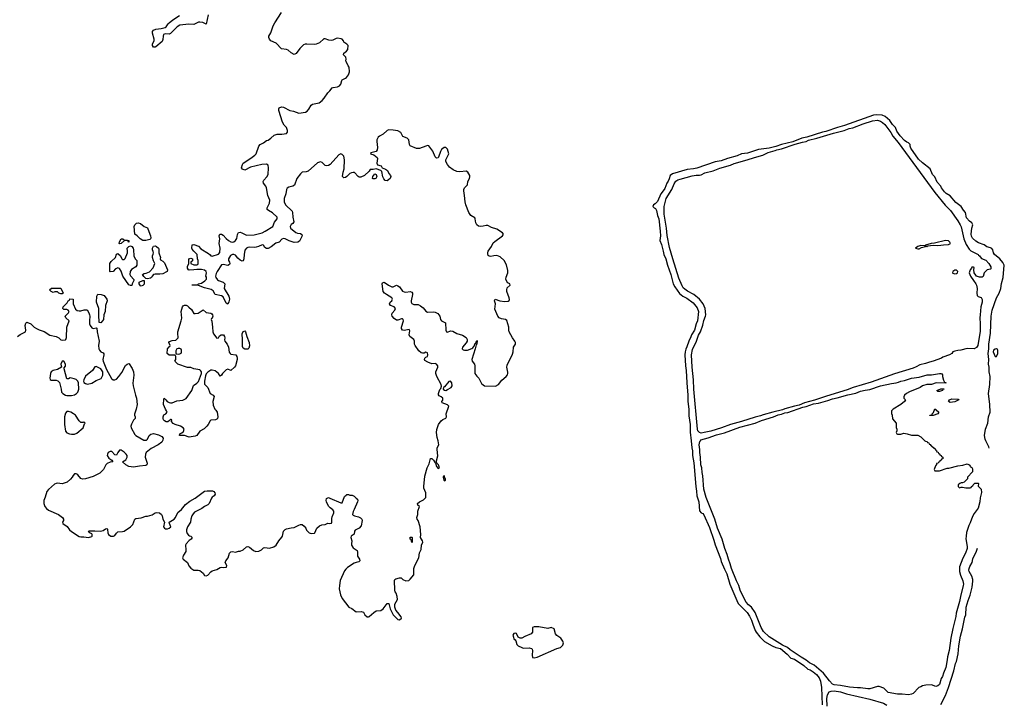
# Model space of a CAD drawing. Header units: inches. Extents: x 2106670 to 2322961, y 36024 to 224899.
# Tile 240 of 256: x 2301899 to 2314630, y 166609 to 175442. Entities that reach past the tile are written whole.
import ezdxf

# ---------------------------------------------------------------- set-up
doc = ezdxf.new("R2010")
doc.units = ezdxf.units.IN
doc.header["$MEASUREMENT"] = 0
for name, color, linetype in [('C3106', 7, 'Continuous'), ('C3107', 7, 'Continuous'), ('C3116', 7, 'Continuous'), ('C3117', 7, 'Continuous')]:
    doc.layers.add(name, color=color, linetype=linetype)

msp = doc.modelspace()

# ---------------------------------------------------------------- linework, layer by layer
at = {"layer": 'C3106', "color": 5, "elevation": 20}
msp.add_lwpolyline([(2303744, 170000), (2303735, 169985), (2303690, 169947), (2303599, 169901), (2303535, 169850), (2303525, 169830), (2303522, 169790), (2303546, 169710), (2303542, 169690), (2303530, 169682), (2303450, 169675), (2303370, 169661), (2303309, 169669), (2303270, 169689), (2303228, 169730), (2303270, 169756), (2303289, 169790), (2303287, 169810), (2303274, 169830), (2303250, 169855), (2303210, 169880), (2303190, 169879), (2303167, 169850), (2303150, 169815), (2303130, 169819), (2303090, 169861), (2303070, 169864), (2303045, 169850), (2303033, 169830), (2303031, 169810), (2303050, 169777), (2303092, 169750), (2303102, 169730), (2303070, 169725), (2303030, 169706), (2303014, 169690), (2302984, 169630), (2302958, 169602), (2302936, 169584), (2302850, 169538), (2302750, 169511), (2302710, 169506), (2302690, 169512), (2302650, 169563), (2302639, 169570), (2302630, 169575), (2302610, 169572), (2302590, 169553), (2302579, 169530), (2302557, 169503), (2302513, 169467), (2302450, 169446), (2302390, 169454), (2302370, 169451), (2302350, 169440), (2302270, 169373), (2302250, 169344), (2302230, 169273), (2302212, 169230), (2302210, 169190), (2302224, 169150), (2302244, 169124), (2302270, 169104), (2302401, 169050), (2302451, 169010), (2302466, 168990), (2302465, 168970), (2302451, 168950), (2302458, 168930), (2302513, 168893), (2302545, 168850), (2302570, 168828), (2302670, 168765), (2302690, 168759), (2302730, 168761), (2302790, 168751), (2302830, 168763), (2302836, 168770), (2302836, 168790), (2302830, 168799), (2302808, 168810), (2302788, 168832), (2302804, 168836), (2302870, 168838), (2302950, 168835), (2302977, 168843), (2303010, 168865), (2303027, 168867), (2303030, 168866), (2303034, 168854), (2303040, 168810), (2303049, 168789), (2303079, 168770), (2303112, 168768), (2303130, 168779), (2303151, 168809), (2303170, 168825), (2303230, 168828), (2303250, 168834), (2303334, 168890), (2303361, 168919), (2303390, 168990), (2303402, 168998), (2303470, 169004), (2303530, 169027), (2303550, 169026), (2303610, 169045), (2303649, 169070), (2303670, 169076), (2303705, 169070), (2303734, 169050), (2303742, 169030), (2303748, 168988), (2303771, 168950), (2303759, 168890), (2303771, 168870), (2303783, 168863), (2303810, 168864), (2303830, 168871), (2303852, 168890), (2303836, 168930), (2303834, 168950), (2303895, 168990), (2303913, 169010), (2303946, 169074), (2303990, 169112), (2304043, 169177), (2304101, 169219), (2304170, 169260), (2304290, 169348), (2304325, 169355), (2304394, 169354), (2304410, 169346), (2304423, 169330), (2304427, 169310), (2304415, 169290), (2304390, 169273), (2304380, 169260), (2304350, 169190), (2304330, 169175), (2304287, 169153), (2304254, 169126), (2304160, 169080), (2304141, 169059), (2304125, 169030), (2304112, 168990), (2304109, 168950), (2304069, 168890), (2304057, 168850), (2304056, 168830), (2304064, 168804), (2304082, 168782), (2304093, 168773), (2304111, 168770), (2304131, 168750), (2304118, 168730), (2304090, 168714), (2304050, 168669), (2304043, 168650), (2304048, 168590), (2304046, 168570), (2304017, 168523), (2304006, 168490), (2304011, 168470), (2304071, 168430), (2304085, 168385), (2304110, 168356), (2304150, 168331), (2304209, 168331), (2304230, 168325), (2304270, 168291), (2304290, 168258), (2304310, 168255), (2304330, 168264), (2304371, 168309), (2304390, 168320), (2304450, 168337), (2304490, 168362), (2304510, 168367), (2304530, 168363), (2304572, 168368), (2304579, 168390), (2304558, 168430), (2304566, 168450), (2304596, 168490), (2304612, 168548), (2304630, 168567), (2304650, 168571), (2304690, 168563), (2304730, 168575), (2304750, 168575), (2304790, 168591), (2304830, 168630), (2304850, 168633), (2304870, 168628), (2304923, 168583), (2304951, 168571), (2304990, 168575), (2305010, 168582), (2305025, 168590), (2305050, 168617), (2305070, 168624), (2305130, 168614), (2305186, 168630), (2305214, 168650), (2305251, 168709), (2305290, 168756), (2305298, 168770), (2305310, 168831), (2305330, 168855), (2305350, 168864), (2305410, 168877), (2305450, 168879), (2305510, 168911), (2305530, 168917), (2305550, 168917), (2305579, 168899), (2305601, 168870), (2305608, 168848), (2305642, 168810), (2305670, 168801), (2305710, 168805), (2305717, 168810), (2305741, 168870), (2305777, 168903), (2305804, 168916), (2305850, 168921), (2305883, 168937), (2305910, 168931), (2305930, 168938), (2305937, 168950), (2305935, 168995), (2305940, 169020), (2305963, 169070), (2305959, 169090), (2305949, 169110), (2305914, 169134), (2305894, 169154), (2305866, 169210), (2305861, 169230), (2305866, 169254), (2305890, 169266), (2305910, 169261), (2306050, 169199), (2306070, 169200), (2306100, 169280), (2306120, 169300), (2306130, 169305), (2306150, 169305), (2306170, 169298), (2306197, 169297), (2306226, 169286), (2306250, 169258), (2306266, 169246), (2306271, 169230), (2306268, 169210), (2306226, 169114), (2306210, 169089), (2306202, 169050), (2306210, 169040), (2306230, 169031), (2306279, 169019), (2306306, 169006), (2306323, 168990), (2306327, 168970), (2306316, 168904), (2306288, 168872), (2306235, 168845), (2306227, 168833), (2306226, 168794), (2306185, 168770), (2306182, 168750), (2306195, 168710), (2306188, 168670), (2306191, 168650), (2306210, 168617), (2306261, 168581), (2306268, 168568), (2306266, 168510), (2306292, 168472), (2306297, 168450), (2306284, 168436), (2306250, 168430), (2306222, 168418), (2306138, 168362), (2306116, 168344), (2306098, 168322), (2306045, 168195), (2306033, 168130), (2306029, 168089), (2306049, 168010), (2306070, 167964), (2306153, 167853), (2306193, 167833), (2306250, 167790), (2306314, 167794), (2306345, 167785), (2306361, 167750), (2306390, 167728), (2306410, 167725), (2306419, 167730), (2306478, 167782), (2306510, 167803), (2306570, 167808), (2306598, 167830), (2306650, 167899), (2306670, 167898), (2306689, 167829), (2306727, 167750), (2306790, 167692), (2306810, 167686), (2306835, 167710), (2306830, 167726), (2306790, 167782), (2306762, 167810), (2306751, 167851), (2306750, 167890), (2306784, 167950), (2306779, 167990), (2306765, 168030), (2306753, 168050), (2306749, 168069), (2306745, 168195), (2306749, 168210), (2306762, 168218), (2306810, 168231), (2306830, 168232), (2306852, 168210), (2306890, 168191), (2306930, 168196), (2306950, 168211), (2306997, 168270), (2306996, 168350), (2307010, 168391), (2307059, 168490), (2307068, 168552), (2307090, 168594), (2307094, 168650), (2307110, 168690), (2307107, 168710), (2307082, 168750), (2307085, 168790), (2307079, 168890), (2307050, 168969), (2307037, 168990), (2307033, 169010), (2307049, 169050), (2307049, 169090), (2307068, 169150), (2307049, 169170), (2307042, 169190), (2307068, 169210), (2307122, 169238), (2307149, 169270), (2307150, 169330), (2307126, 169390), (2307124, 169410), (2307138, 169542), (2307167, 169650), (2307195, 169705), (2307210, 169774), (2307230, 169772), (2307251, 169750), (2307270, 169714), (2307274, 169714), (2307287, 169670), (2307310, 169642), (2307326, 169650), (2307313, 169690), (2307293, 169713), (2307290, 169726), (2307286, 169726), (2307305, 169805), (2307296, 169890), (2307299, 169910), (2307320, 169950), (2307308, 170000)], dxfattribs=at)
for points in [[(2307390, 169546), (2307378, 169542), (2307374, 169530), (2307385, 169490), (2307390, 169485), (2307406, 169490), (2307406, 169510), (2307398, 169518)], [(2306970, 168686), (2306962, 168722), (2306946, 168730), (2306946, 168750), (2306950, 168754), (2306970, 168754), (2306972, 168750), (2306974, 168690)], [(2308610, 167598), (2308550, 167597), (2308531, 167589), (2308528, 167570), (2308530, 167530), (2308513, 167507), (2308430, 167474), (2308390, 167452), (2308370, 167451), (2308344, 167464), (2308324, 167510), (2308310, 167516), (2308290, 167510), (2308277, 167490), (2308282, 167462), (2308290, 167442), (2308306, 167430), (2308315, 167415), (2308328, 167370), (2308346, 167350), (2308390, 167328), (2308410, 167323), (2308486, 167326), (2308517, 167317), (2308526, 167310), (2308531, 167291), (2308524, 167230), (2308530, 167202), (2308550, 167196), (2308590, 167205), (2308845, 167315), (2308890, 167330), (2308910, 167345), (2308920, 167360), (2308930, 167390), (2308922, 167410), (2308894, 167450), (2308846, 167486), (2308828, 167508), (2308810, 167570), (2308770, 167587), (2308730, 167576)]]:
    msp.add_lwpolyline(points, close=True, dxfattribs=at)
at = {"layer": 'C3107', "color": 5, "elevation": 20}
for points in [[(2304336, 175504), (2304310, 175384), (2304266, 175406), (2304230, 175412), (2304210, 175409), (2304150, 175381), (2304086, 175386), (2303968, 175372), (2303934, 175350), (2303850, 175264), (2303830, 175256), (2303782, 175258), (2303759, 175250), (2303754, 175230), (2303752, 175188), (2303740, 175160), (2303661, 175090), (2303650, 175085), (2303628, 175088), (2303616, 175110), (2303618, 175130), (2303636, 175170), (2303639, 175190), (2303617, 175270), (2303618, 175290), (2303630, 175307), (2303661, 175319), (2303730, 175327), (2303780, 175340), (2303792, 175348), (2303817, 175390), (2303830, 175403), (2303879, 175441), (2303965, 175495)], [(2307308, 170000), (2307296, 170044), (2307290, 170110), (2307292, 170148), (2307314, 170210), (2307350, 170257), (2307370, 170276), (2307410, 170291), (2307418, 170310), (2307412, 170350), (2307449, 170450), (2307430, 170467), (2307362, 170490), (2307359, 170510), (2307370, 170525), (2307371, 170551), (2307350, 170569), (2307322, 170582), (2307314, 170594), (2307313, 170610), (2307330, 170662), (2307345, 170675), (2307354, 170706), (2307347, 170730), (2307291, 170830), (2307278, 170870), (2307278, 170890), (2307307, 170950), (2307307, 170970), (2307290, 170992), (2307270, 170998), (2307230, 170996), (2307175, 171015), (2307139, 171039), (2307133, 171050), (2307139, 171070), (2307150, 171081), (2307173, 171090), (2307178, 171110), (2307170, 171138), (2307150, 171148), (2307130, 171134), (2307107, 171133), (2307090, 171137), (2307062, 171162), (2307013, 171230), (2307006, 171250), (2307003, 171290), (2306996, 171310), (2306942, 171350), (2306936, 171370), (2306942, 171422), (2306937, 171437), (2306870, 171424), (2306847, 171430), (2306837, 171450), (2306838, 171470), (2306863, 171550), (2306859, 171570), (2306850, 171578), (2306837, 171577), (2306790, 171560), (2306770, 171560), (2306741, 171581), (2306715, 171610), (2306711, 171630), (2306715, 171650), (2306749, 171690), (2306757, 171710), (2306739, 171730), (2306693, 171750), (2306681, 171770), (2306688, 171790), (2306711, 171809), (2306717, 171823), (2306720, 171830), (2306710, 171847), (2306641, 171890), (2306614, 171910), (2306599, 171930), (2306587, 172030), (2306590, 172042), (2306610, 172051), (2306668, 172010), (2306710, 171989), (2306730, 171992), (2306770, 172010), (2306790, 172005), (2306811, 171991), (2306850, 171935), (2306870, 171925), (2306890, 171922), (2306948, 171928), (2306970, 171923), (2306979, 171910), (2306978, 171890), (2306959, 171810), (2306959, 171790), (2306970, 171775), (2306996, 171764), (2307050, 171761), (2307083, 171743), (2307117, 171717), (2307150, 171676), (2307170, 171663), (2307250, 171667), (2307270, 171664), (2307304, 171644), (2307330, 171610), (2307339, 171570), (2307351, 171551), (2307404, 171524), (2307409, 171429), (2307418, 171410), (2307430, 171406), (2307470, 171420), (2307499, 171419), (2307550, 171388), (2307624, 171364), (2307674, 171334), (2307687, 171310), (2307685, 171290), (2307673, 171267), (2307625, 171210), (2307622, 171190), (2307635, 171175), (2307650, 171170), (2307690, 171172), (2307747, 171193), (2307758, 171202), (2307770, 171221), (2307777, 171223), (2307790, 171262), (2307796, 171264), (2307805, 171290), (2307810, 171296), (2307813, 171293), (2307810, 171250), (2307801, 171239), (2307790, 171188), (2307746, 171050), (2307751, 171030), (2307779, 170990), (2307786, 170970), (2307786, 170870), (2307810, 170835), (2307837, 170810), (2307870, 170741), (2307890, 170723), (2307910, 170711), (2308050, 170706), (2308090, 170730), (2308134, 170786), (2308188, 170832), (2308206, 170854), (2308211, 170869), (2308211, 170889), (2308198, 170950), (2308202, 170978), (2308270, 171119), (2308278, 171150), (2308284, 171210), (2308308, 171250), (2308310, 171270), (2308302, 171290), (2308272, 171332), (2308228, 171410), (2308223, 171430), (2308225, 171470), (2308197, 171557), (2308181, 171570), (2308130, 171577), (2308098, 171590), (2308081, 171610), (2308041, 171701), (2308052, 171770), (2308039, 171810), (2308046, 171830), (2308108, 171808), (2308170, 171800), (2308216, 171804), (2308227, 171813), (2308232, 171828), (2308230, 171850), (2308198, 171930), (2308196, 171950), (2308203, 171977), (2308240, 172010), (2308235, 172030), (2308210, 172042), (2308197, 172057), (2308186, 172090), (2308187, 172113), (2308212, 172170), (2308210, 172202), (2308194, 172274), (2308163, 172330), (2308110, 172377), (2308070, 172393), (2308030, 172392), (2307990, 172384), (2307970, 172387), (2307957, 172397), (2307951, 172411), (2307950, 172430), (2307956, 172450), (2308000, 172510), (2308023, 172557), (2308042, 172578), (2308143, 172650), (2308155, 172670), (2308143, 172690), (2308070, 172736), (2307998, 172758), (2307950, 172782), (2307930, 172781), (2307890, 172772), (2307851, 172771), (2307830, 172776), (2307808, 172790), (2307797, 172817), (2307790, 172870), (2307782, 172882), (2307733, 172910), (2307705, 172950), (2307666, 173050), (2307658, 173090), (2307652, 173170), (2307641, 173230), (2307642, 173250), (2307652, 173270), (2307690, 173310), (2307694, 173350), (2307715, 173390), (2307720, 173410), (2307718, 173430), (2307695, 173470), (2307670, 173484), (2307590, 173476), (2307550, 173480), (2307502, 173502), (2307457, 173537), (2307432, 173570), (2307411, 173611), (2307409, 173630), (2307416, 173650), (2307446, 173710), (2307430, 173768), (2307410, 173789), (2307388, 173792), (2307355, 173765), (2307340, 173740), (2307314, 173666), (2307310, 173659), (2307290, 173653), (2307270, 173670), (2307242, 173742), (2307190, 173814), (2307170, 173816), (2307151, 173810), (2307070, 173776), (2307030, 173779), (2306950, 173812), (2306938, 173830), (2306931, 173891), (2306910, 173911), (2306852, 173932), (2306826, 173986), (2306790, 174004), (2306730, 174014), (2306670, 174017), (2306650, 174009), (2306598, 173962), (2306550, 173939), (2306536, 173924), (2306518, 173890), (2306515, 173870), (2306527, 173790), (2306521, 173759), (2306510, 173741), (2306490, 173733), (2306438, 173722), (2306434, 173710), (2306477, 173697), (2306521, 173661), (2306527, 173647), (2306517, 173590), (2306526, 173566), (2306572, 173552), (2306588, 173528), (2306630, 173510), (2306653, 173493), (2306670, 173456), (2306693, 173430), (2306696, 173416), (2306688, 173390), (2306669, 173371), (2306650, 173359), (2306626, 173366), (2306607, 173387), (2306594, 173410), (2306581, 173481), (2306570, 173493), (2306510, 173515), (2306470, 173508), (2306430, 173508), (2306416, 173484), (2306358, 173430), (2306310, 173406), (2306290, 173406), (2306274, 173414), (2306230, 173466), (2306210, 173468), (2306190, 173464), (2306170, 173454), (2306130, 173414), (2306110, 173401), (2306090, 173397), (2306074, 173414), (2306081, 173470), (2306093, 173513), (2306100, 173630), (2306090, 173678), (2306070, 173702), (2306050, 173710), (2306024, 173696), (2305914, 173570), (2305890, 173558), (2305870, 173554), (2305850, 173559), (2305810, 173598), (2305790, 173605), (2305750, 173593), (2305630, 173485), (2305605, 173475), (2305550, 173470), (2305530, 173452), (2305484, 173390), (2305454, 173306), (2305430, 173291), (2305380, 173280), (2305356, 173264), (2305348, 173250), (2305340, 173190), (2305318, 173130), (2305319, 173090), (2305336, 173050), (2305422, 172970), (2305428, 172950), (2305430, 172892), (2305442, 172830), (2305431, 172810), (2305410, 172794), (2305396, 172770), (2305400, 172750), (2305470, 172694), (2305490, 172685), (2305530, 172680), (2305548, 172668), (2305551, 172650), (2305544, 172630), (2305518, 172582), (2305494, 172566), (2305450, 172564), (2305384, 172584), (2305330, 172611), (2305310, 172615), (2305290, 172605), (2305254, 172566), (2305210, 172554), (2305150, 172506), (2305110, 172485), (2305090, 172484), (2305070, 172499), (2305052, 172530), (2305033, 172533), (2304989, 172511), (2304958, 172502), (2304930, 172499), (2304870, 172502), (2304850, 172498), (2304830, 172489), (2304810, 172462), (2304800, 172410), (2304797, 172350), (2304790, 172328), (2304776, 172324), (2304750, 172336), (2304720, 172360), (2304690, 172401), (2304670, 172409), (2304650, 172409), (2304626, 172394), (2304597, 172350), (2304599, 172330), (2304611, 172310), (2304615, 172290), (2304610, 172278), (2304590, 172267), (2304530, 172279), (2304510, 172274), (2304452, 172190), (2304438, 172162), (2304431, 172130), (2304435, 172110), (2304459, 172079), (2304470, 172071), (2304531, 172051), (2304552, 172030), (2304545, 171970), (2304603, 171870), (2304611, 171831), (2304603, 171797), (2304590, 171768), (2304570, 171778), (2304530, 171859), (2304510, 171873), (2304426, 171890), (2304400, 171940), (2304377, 171957), (2304290, 171979), (2304210, 172009), (2304128, 172010), (2304130, 172014), (2304190, 172014), (2304202, 172018), (2304206, 172030), (2304250, 172038), (2304292, 172068), (2304315, 172090), (2304315, 172115), (2304308, 172130), (2304315, 172170), (2304309, 172190), (2304290, 172204), (2304250, 172215), (2304190, 172215), (2304152, 172208), (2304090, 172207), (2304082, 172210), (2304069, 172230), (2304069, 172251), (2304086, 172290), (2304088, 172350), (2304110, 172362), (2304134, 172350), (2304133, 172327), (2304114, 172310), (2304114, 172290), (2304150, 172274), (2304190, 172274), (2304202, 172278), (2304206, 172290), (2304206, 172330), (2304198, 172350), (2304195, 172410), (2304149, 172449), (2304130, 172478), (2304125, 172490), (2304130, 172532), (2304150, 172538), (2304210, 172515), (2304242, 172482), (2304340, 172420), (2304363, 172403), (2304370, 172392), (2304390, 172386), (2304470, 172411), (2304486, 172434), (2304492, 172490), (2304479, 172550), (2304486, 172610), (2304479, 172650), (2304489, 172671), (2304510, 172671), (2304530, 172659), (2304570, 172614), (2304599, 172590), (2304630, 172573), (2304650, 172568), (2304670, 172573), (2304691, 172589), (2304699, 172601), (2304706, 172614), (2304715, 172665), (2304730, 172693), (2304750, 172695), (2304770, 172690), (2304830, 172656), (2304930, 172660), (2305033, 172690), (2305075, 172710), (2305171, 172770), (2305193, 172827), (2305229, 172870), (2305227, 172890), (2305170, 172946), (2305115, 172975), (2305101, 172990), (2305099, 173010), (2305130, 173071), (2305132, 173110), (2305108, 173170), (2305090, 173269), (2305081, 173290), (2305052, 173330), (2305046, 173350), (2305055, 173370), (2305093, 173410), (2305110, 173441), (2305118, 173530), (2305110, 173564), (2305090, 173576), (2305030, 173573), (2304883, 173537), (2304810, 173499), (2304782, 173510), (2304769, 173529), (2304779, 173570), (2304790, 173590), (2304890, 173652), (2304941, 173690), (2304956, 173710), (2304992, 173809), (2305010, 173829), (2305051, 173849), (2305090, 173881), (2305113, 173887), (2305148, 173910), (2305190, 173951), (2305230, 173965), (2305290, 173961), (2305350, 173971), (2305361, 173990), (2305363, 174010), (2305347, 174050), (2305319, 174079), (2305296, 174116), (2305252, 174270), (2305249, 174291), (2305255, 174305), (2305284, 174316), (2305310, 174312), (2305390, 174270), (2305439, 174259), (2305510, 174234), (2305593, 174247), (2305618, 174262), (2305636, 174284), (2305670, 174339), (2305685, 174350), (2305770, 174368), (2305810, 174400), (2305836, 174430), (2305882, 174498), (2305910, 174521), (2305939, 174560), (2305952, 174568), (2306010, 174575), (2306034, 174586), (2306050, 174610), (2306063, 174657), (2306070, 174667), (2306110, 174685), (2306124, 174696), (2306149, 174730), (2306164, 174770), (2306159, 174830), (2306147, 174847), (2306122, 174902), (2306114, 174910), (2306122, 174930), (2306116, 174956), (2306088, 174990), (2306090, 175010), (2306125, 175035), (2306141, 175059), (2306147, 175107), (2306130, 175127), (2306089, 175150), (2306084, 175170), (2306069, 175190), (2306056, 175196), (2306010, 175202), (2305990, 175197), (2305950, 175176), (2305930, 175175), (2305898, 175178), (2305850, 175196), (2305830, 175194), (2305776, 175144), (2305733, 175127), (2305710, 175122), (2305610, 175128), (2305590, 175126), (2305570, 175117), (2305521, 175070), (2305476, 175004), (2305450, 174994), (2305410, 175014), (2305370, 175050), (2305350, 175059), (2305285, 175065), (2305217, 175137), (2305147, 175167), (2305128, 175190), (2305120, 175210), (2305121, 175219), (2305122, 175230), (2305147, 175273), (2305178, 175362), (2305197, 175403), (2305283, 175537)], [(2301869, 171350), (2301904, 171376), (2301973, 171410), (2301977, 171430), (2301969, 171491), (2301978, 171522), (2301990, 171532), (2302042, 171510), (2302085, 171470), (2302118, 171450), (2302150, 171434), (2302215, 171415), (2302290, 171365), (2302370, 171350), (2302405, 171330), (2302430, 171306), (2302450, 171301), (2302490, 171306), (2302495, 171310), (2302503, 171337), (2302507, 171470), (2302538, 171550), (2302495, 171590), (2302486, 171610), (2302530, 171654), (2302538, 171670), (2302528, 171688), (2302510, 171698), (2302470, 171698), (2302458, 171710), (2302462, 171730), (2302470, 171742), (2302515, 171785), (2302526, 171810), (2302542, 171818), (2302547, 171833), (2302592, 171832), (2302592, 171770), (2302621, 171701), (2302644, 171684), (2302670, 171678), (2302690, 171678), (2302732, 171692), (2302770, 171692), (2302794, 171654), (2302801, 171630), (2302805, 171610), (2302801, 171550), (2302804, 171510), (2302811, 171490), (2302830, 171461), (2302850, 171451), (2302890, 171462), (2302897, 171457), (2302899, 171410), (2302927, 171290), (2302919, 171230), (2302921, 171190), (2302931, 171170), (2302950, 171151), (2302977, 171137), (2302986, 171126), (2302987, 171110), (2302974, 171050), (2302980, 171030), (2303023, 170923), (2303086, 170806), (2303110, 170787), (2303130, 170787), (2303150, 170796), (2303181, 170830), (2303218, 170882), (2303267, 170973), (2303290, 170991), (2303310, 170998), (2303314, 170994), (2303354, 170934), (2303372, 170892), (2303377, 170850), (2303364, 170744), (2303365, 170710), (2303396, 170590), (2303411, 170551), (2303419, 170470), (2303407, 170410), (2303384, 170344), (2303382, 170330), (2303392, 170310), (2303392, 170290), (2303370, 170266), (2303360, 170240), (2303343, 170217), (2303336, 170190), (2303341, 170170), (2303390, 170081), (2303401, 170070), (2303505, 170010), (2303538, 170010), (2303550, 170022), (2303575, 170070), (2303595, 170085), (2303630, 170093), (2303696, 170076), (2303738, 170058), (2303754, 170034), (2303751, 170010), (2303744, 170000)]]:
    msp.add_lwpolyline(points, dxfattribs=at)
for points in [[(2306470, 173384), (2306459, 173390), (2306464, 173415), (2306490, 173451), (2306510, 173442), (2306515, 173415), (2306503, 173390), (2306490, 173385)], [(2303490, 172589), (2303458, 172610), (2303418, 172650), (2303389, 172669), (2303379, 172770), (2303390, 172791), (2303410, 172811), (2303430, 172816), (2303462, 172810), (2303510, 172771), (2303550, 172751), (2303558, 172738), (2303591, 172650), (2303595, 172625), (2303591, 172609), (2303580, 172600), (2303530, 172589)], [(2303330, 172006), (2303310, 172018), (2303233, 172130), (2303212, 172192), (2303190, 172229), (2303170, 172235), (2303150, 172229), (2303138, 172222), (2303110, 172188), (2303070, 172186), (2303066, 172190), (2303066, 172290), (2303083, 172317), (2303138, 172370), (2303150, 172414), (2303170, 172422), (2303202, 172390), (2303222, 172350), (2303230, 172342), (2303250, 172342), (2303263, 172357), (2303292, 172430), (2303295, 172450), (2303289, 172490), (2303310, 172512), (2303330, 172522), (2303350, 172512), (2303366, 172490), (2303371, 172470), (2303375, 172390), (2303394, 172354), (2303414, 172330), (2303412, 172272), (2303402, 172250), (2303344, 172216), (2303326, 172190), (2303323, 172150), (2303330, 172132), (2303373, 172087), (2303374, 172070), (2303353, 172027), (2303350, 172006)], [(2303310, 172568), (2303302, 172582), (2303287, 172587), (2303253, 172587), (2303210, 172548), (2303190, 172546), (2303186, 172550), (2303188, 172570), (2303210, 172611), (2303234, 172610), (2303253, 172593), (2303312, 172590)], [(2303710, 172152), (2303650, 172155), (2303631, 172149), (2303612, 172130), (2303602, 172110), (2303590, 172104), (2303550, 172095), (2303530, 172098), (2303503, 172123), (2303488, 172150), (2303510, 172162), (2303535, 172165), (2303576, 172184), (2303625, 172235), (2303648, 172290), (2303630, 172326), (2303618, 172370), (2303618, 172390), (2303627, 172413), (2303628, 172430), (2303627, 172447), (2303618, 172470), (2303618, 172490), (2303630, 172514), (2303650, 172522), (2303670, 172512), (2303692, 172490), (2303697, 172477), (2303698, 172430), (2303722, 172370), (2303714, 172350), (2303718, 172338), (2303750, 172322), (2303770, 172302), (2303811, 172210), (2303804, 172190), (2303797, 172183), (2303750, 172160)], [(2303470, 171998), (2303463, 172003), (2303446, 172030), (2303446, 172050), (2303490, 172072), (2303510, 172074), (2303510, 172026), (2303490, 172006)], [(2302430, 171898), (2302406, 171910), (2302387, 171927), (2302353, 171927), (2302330, 171918), (2302306, 171930), (2302286, 171950), (2302312, 171972), (2302430, 171972), (2302462, 171910), (2302450, 171898)], [(2302950, 171526), (2302929, 171529), (2302923, 171630), (2302924, 171710), (2302894, 171790), (2302898, 171870), (2302910, 171894), (2302951, 171891), (2302990, 171878), (2303026, 171830), (2303031, 171810), (2303007, 171750), (2303003, 171670), (2302987, 171630), (2302981, 171570), (2302971, 171550)], [(2304170, 171644), (2304206, 171650), (2304270, 171692), (2304310, 171658), (2304370, 171651), (2304382, 171642), (2304391, 171630), (2304396, 171610), (2304390, 171586), (2304378, 171582), (2304374, 171570), (2304385, 171545), (2304393, 171470), (2304395, 171410), (2304405, 171385), (2304450, 171325), (2304470, 171331), (2304484, 171356), (2304504, 171370), (2304535, 171370), (2304548, 171350), (2304551, 171330), (2304547, 171307), (2304551, 171290), (2304581, 171250), (2304598, 171210), (2304608, 171148), (2304619, 171130), (2304630, 171122), (2304693, 171113), (2304707, 171090), (2304711, 171069), (2304711, 171050), (2304691, 170970), (2304678, 170950), (2304630, 170909), (2304590, 170928), (2304570, 170918), (2304521, 170870), (2304510, 170848), (2304490, 170838), (2304469, 170870), (2304449, 170889), (2304425, 170905), (2304390, 170915), (2304370, 170913), (2304330, 170887), (2304312, 170868), (2304301, 170839), (2304288, 170770), (2304290, 170732), (2304332, 170690), (2304361, 170610), (2304402, 170590), (2304412, 170572), (2304397, 170510), (2304402, 170462), (2304422, 170410), (2304436, 170396), (2304451, 170371), (2304461, 170310), (2304459, 170290), (2304450, 170281), (2304430, 170273), (2304371, 170269), (2304360, 170260), (2304336, 170210), (2304321, 170190), (2304283, 170157), (2304230, 170125), (2304190, 170069), (2304170, 170059), (2304090, 170049), (2304030, 170069), (2303966, 170070), (2303968, 170090), (2303997, 170103), (2304018, 170122), (2304026, 170150), (2304013, 170170), (2303979, 170190), (2303910, 170210), (2303883, 170223), (2303862, 170250), (2303866, 170270), (2303858, 170278), (2303850, 170278), (2303838, 170262), (2303813, 170247), (2303793, 170247), (2303770, 170257), (2303757, 170270), (2303754, 170290), (2303754, 170310), (2303765, 170335), (2303789, 170350), (2303804, 170370), (2303799, 170390), (2303784, 170410), (2303757, 170470), (2303762, 170538), (2303767, 170553), (2303790, 170532), (2303807, 170507), (2303830, 170495), (2303850, 170491), (2303870, 170491), (2303930, 170518), (2304010, 170527), (2304050, 170547), (2304124, 170650), (2304146, 170714), (2304190, 170745), (2304211, 170769), (2304249, 170870), (2304249, 170890), (2304239, 170910), (2304230, 170918), (2304152, 170932), (2304110, 170946), (2304070, 170949), (2303946, 170990), (2303906, 171030), (2303918, 171050), (2303918, 171090), (2303910, 171106), (2303830, 171106), (2303808, 171130), (2303809, 171190), (2303830, 171214), (2303842, 171218), (2303846, 171230), (2303829, 171269), (2303836, 171284), (2303870, 171297), (2303917, 171303), (2303949, 171330), (2303943, 171390), (2303946, 171410), (2303989, 171550), (2303995, 171585), (2303989, 171670), (2304004, 171730), (2304014, 171746), (2304030, 171755), (2304050, 171755), (2304070, 171746), (2304086, 171726), (2304119, 171699), (2304150, 171647)], [(2304810, 171186), (2304790, 171198), (2304780, 171220), (2304781, 171310), (2304776, 171384), (2304790, 171414), (2304810, 171422), (2304818, 171410), (2304835, 171350), (2304867, 171270), (2304871, 171229), (2304862, 171198), (2304850, 171186)], [(2303970, 171195), (2303950, 171195), (2303931, 171189), (2303917, 171163), (2303918, 171138), (2303924, 171124), (2303950, 171121), (2303970, 171126), (2303985, 171135), (2303993, 171147), (2303993, 171173), (2303985, 171185)], [(2302470, 171029), (2302450, 171029), (2302431, 170990), (2302442, 170950), (2302390, 170923), (2302330, 170910), (2302319, 170901), (2302308, 170890), (2302299, 170870), (2302288, 170810), (2302294, 170794), (2302305, 170785), (2302370, 170785), (2302394, 170774), (2302414, 170754), (2302436, 170670), (2302441, 170630), (2302456, 170610), (2302490, 170591), (2302510, 170587), (2302570, 170588), (2302610, 170596), (2302633, 170610), (2302649, 170630), (2302662, 170670), (2302661, 170750), (2302653, 170770), (2302642, 170782), (2302630, 170792), (2302603, 170803), (2302550, 170814), (2302530, 170802), (2302510, 170802), (2302474, 170930), (2302475, 170945), (2302493, 170967), (2302492, 170990)], [(2302890, 170962), (2302870, 170955), (2302841, 170910), (2302750, 170835), (2302728, 170790), (2302724, 170770), (2302730, 170752), (2302750, 170739), (2302774, 170734), (2302830, 170746), (2302890, 170780), (2302953, 170807), (2302973, 170850), (2302976, 170890), (2302959, 170919), (2302950, 170929)], [(2307470, 170771), (2307450, 170765), (2307390, 170697), (2307378, 170690), (2307376, 170670), (2307390, 170656), (2307410, 170651), (2307430, 170662), (2307477, 170690), (2307490, 170710), (2307488, 170750)], [(2302530, 170380), (2302510, 170380), (2302490, 170356), (2302480, 170310), (2302480, 170210), (2302490, 170127), (2302510, 170103), (2302542, 170090), (2302570, 170085), (2302610, 170088), (2302639, 170101), (2302719, 170170), (2302738, 170222), (2302746, 170230), (2302730, 170246), (2302722, 170238), (2302710, 170235), (2302690, 170239), (2302670, 170257), (2302620, 170330), (2302597, 170350), (2302559, 170370)]]:
    msp.add_lwpolyline(points, close=True, dxfattribs=at)
at = {"layer": 'C3116', "color": 5, "elevation": 20}
for points in [[(2310580, 170000), (2310590, 169910), (2310599, 169870), (2310599, 169810), (2310616, 169716), (2310640, 169410), (2310651, 169351), (2310655, 169290), (2310679, 169210), (2310690, 169097), (2310710, 169070), (2310730, 169061), (2310745, 169045), (2310819, 168879), (2310876, 168716), (2310890, 168658), (2310961, 168481), (2310970, 168439), (2311010, 168344), (2311042, 168282), (2311081, 168150), (2311170, 167935), (2311190, 167900), (2311303, 167783), (2311335, 167735), (2311361, 167681), (2311377, 167630), (2311409, 167550), (2311422, 167530), (2311470, 167467), (2311530, 167408), (2311629, 167350), (2311677, 167330), (2311738, 167318), (2311823, 167243), (2311870, 167193), (2311918, 167178), (2312039, 167099), (2312090, 167050), (2312119, 167039), (2312157, 167017), (2312200, 166980), (2312237, 166937), (2312254, 166894), (2312266, 166814), (2312276, 166590)], [(2313604, 170000), (2313610, 169994), (2313634, 169990), (2313638, 169978), (2313653, 169973), (2313658, 169958), (2313673, 169953), (2313678, 169938), (2313690, 169934), (2313724, 169904), (2313753, 169873), (2313758, 169858), (2313773, 169853), (2313778, 169838), (2313790, 169834), (2313798, 169818), (2313814, 169810), (2313818, 169798), (2313834, 169790), (2313833, 169767), (2313818, 169762), (2313814, 169750), (2313798, 169742), (2313793, 169727), (2313778, 169722), (2313774, 169710), (2313754, 169706), (2313754, 169694), (2313742, 169678), (2313722, 169630), (2313733, 169613), (2313790, 169612), (2313890, 169645), (2313914, 169646), (2314030, 169676), (2314095, 169685), (2314150, 169702), (2314174, 169690), (2314194, 169670), (2314198, 169658), (2314210, 169654), (2314220, 169640), (2314220, 169600), (2314154, 169530), (2314154, 169510), (2314110, 169468), (2314090, 169458), (2314070, 169458), (2314054, 169450), (2314034, 169430), (2314034, 169410), (2314050, 169394), (2314070, 169402), (2314090, 169402), (2314132, 169392), (2314187, 169393), (2314202, 169398), (2314206, 169410), (2314222, 169418), (2314227, 169433), (2314247, 169453), (2314290, 169454), (2314294, 169450), (2314293, 169413), (2314330, 169374), (2314334, 169334), (2314317, 169263), (2314313, 169210), (2314290, 169130), (2314240, 169060), (2314219, 169021), (2314190, 168939), (2314173, 168907), (2314143, 168817), (2314135, 168770), (2314133, 168733), (2314150, 168634), (2314148, 168610), (2314130, 168550), (2314095, 168485), (2314050, 168370), (2314050, 168310), (2314063, 168263), (2314095, 168190), (2314102, 168150), (2314100, 168130), (2314062, 167990), (2314050, 167922), (2314007, 167773), (2314001, 167730), (2313964, 167576), (2313939, 167450), (2313919, 167290), (2313896, 167210), (2313893, 167170), (2313872, 167070), (2313842, 166998), (2313830, 166955), (2313812, 166928), (2313790, 166850), (2313770, 166833), (2313746, 166826), (2313689, 166849), (2313615, 166845), (2313570, 166835), (2313550, 166822), (2313526, 166814), (2313450, 166735), (2313430, 166726), (2313390, 166720), (2313310, 166728), (2313250, 166726), (2313130, 166750), (2313070, 166806), (2313010, 166824), (2312990, 166824), (2312890, 166796), (2312866, 166794), (2312770, 166807), (2312730, 166807), (2312630, 166819), (2312510, 166838), (2312430, 166846), (2312410, 166856), (2312370, 166898), (2312290, 167000), (2312170, 167101), (2312113, 167133), (2312070, 167168), (2312005, 167205), (2311861, 167301), (2311827, 167330), (2311761, 167361), (2311590, 167467), (2311516, 167536), (2311487, 167587), (2311410, 167780), (2311360, 167850), (2311321, 167881), (2311294, 167914), (2311265, 167965), (2311216, 168070), (2311196, 168130), (2311166, 168190), (2311103, 168350), (2311087, 168413), (2311063, 168470), (2311046, 168530), (2311015, 168610), (2310980, 168730), (2310921, 168870), (2310885, 168990), (2310773, 169270), (2310744, 169376), (2310731, 169550), (2310722, 169590), (2310720, 169650), (2310708, 169690), (2310702, 169790), (2310692, 169850), (2310695, 169890), (2310686, 169950), (2310688, 169970), (2310692, 169990), (2310700, 170000)], [(2314435, 169907), (2314430, 169921), (2314393, 170000)], [(2313808, 166592), (2313869, 166710), (2313910, 166815), (2313976, 167030), (2313999, 167121), (2314011, 167150), (2314034, 167250), (2314044, 167350), (2314063, 167477), (2314090, 167573), (2314119, 167721), (2314131, 167751), (2314138, 167850), (2314162, 167938), (2314190, 168006), (2314214, 168110), (2314225, 168185), (2314223, 168210), (2314212, 168252), (2314177, 168310), (2314173, 168330), (2314176, 168350), (2314185, 168375), (2314214, 168430), (2314225, 168475), (2314270, 168576), (2314284, 168612)], [(2312339, 166570), (2312335, 166670), (2312344, 166716), (2312364, 166756), (2312390, 166767), (2312430, 166771), (2312510, 166759), (2312590, 166731), (2312890, 166664), (2313067, 166610), (2313110, 166584)]]:
    msp.add_lwpolyline(points, dxfattribs=at)
at = {"layer": 'C3117', "color": 5, "elevation": 20}
for points in [[(2314393, 170000), (2314382, 170022), (2314374, 170070), (2314387, 170150), (2314417, 170230), (2314426, 170310), (2314448, 170372), (2314444, 170470), (2314424, 170610), (2314441, 170730), (2314446, 170830), (2314436, 170890), (2314436, 170950), (2314427, 170990), (2314430, 171050), (2314419, 171130), (2314428, 171190), (2314428, 171250), (2314453, 171390), (2314459, 171610), (2314472, 171690), (2314530, 171850), (2314563, 171910), (2314586, 171970), (2314594, 172034), (2314613, 172110), (2314630, 172270), (2314610, 172305), (2314570, 172354), (2314502, 172410), (2314492, 172430), (2314482, 172470), (2314470, 172486), (2314450, 172496), (2314405, 172505), (2314370, 172531), (2314297, 172557), (2314261, 172581), (2314219, 172619), (2314205, 172645), (2314200, 172670), (2314212, 172750), (2314223, 172790), (2314210, 172817), (2314178, 172838), (2314142, 172882), (2314130, 172950), (2314102, 172982), (2314070, 173030), (2314002, 173082), (2313930, 173164), (2313878, 173198), (2313857, 173217), (2313818, 173270), (2313810, 173292), (2313763, 173343), (2313731, 173410), (2313700, 173440), (2313670, 173517), (2313573, 173593), (2313522, 173642), (2313421, 173781), (2313411, 173810), (2313413, 173830), (2313389, 173850), (2313370, 173858), (2313340, 173880), (2313283, 173943), (2313241, 174001), (2313222, 174050), (2313186, 174086), (2313150, 174140), (2313090, 174190), (2313050, 174210), (2312973, 174213), (2312939, 174210), (2312565, 174075), (2312471, 174050), (2312322, 173998), (2312278, 173990), (2312077, 173923), (2312011, 173910), (2311896, 173864), (2311751, 173830), (2311677, 173803), (2311590, 173780), (2311450, 173765), (2311310, 173719), (2311230, 173708), (2311175, 173685), (2311053, 173650), (2310970, 173617), (2310890, 173605), (2310656, 173524), (2310610, 173513), (2310530, 173508), (2310339, 173450), (2310309, 173430), (2310296, 173384), (2310284, 173356), (2310265, 173330), (2310239, 173261), (2310221, 173230), (2310190, 173194), (2310147, 173093), (2310117, 173063), (2310096, 173050), (2310087, 173030), (2310104, 173010), (2310121, 173001), (2310135, 172975), (2310146, 172910), (2310161, 172870), (2310181, 172710), (2310183, 172650), (2310175, 172590), (2310197, 172537), (2310220, 172450), (2310226, 172410), (2310254, 172354), (2310277, 172270), (2310320, 172150), (2310350, 172030), (2310370, 171992), (2310430, 171903), (2310472, 171870), (2310524, 171844), (2310605, 171785), (2310642, 171742), (2310657, 171717), (2310675, 171670), (2310663, 171550), (2310646, 171510), (2310623, 171430), (2310586, 171370), (2310578, 171342), (2310550, 171290), (2310525, 171215), (2310510, 171183), (2310502, 171150), (2310500, 171110), (2310509, 170970), (2310518, 170910), (2310523, 170750), (2310537, 170590), (2310539, 170510), (2310552, 170410), (2310550, 170322), (2310567, 170210), (2310568, 170112), (2310580, 170000)], [(2310700, 170000), (2310708, 170012), (2310803, 170037), (2310910, 170078), (2311010, 170103), (2311210, 170176), (2311410, 170229), (2311490, 170263), (2311646, 170310), (2311704, 170336), (2311750, 170344), (2311790, 170360), (2311830, 170368), (2312024, 170436), (2312070, 170445), (2312163, 170477), (2312229, 170489), (2312350, 170522), (2312410, 170544), (2312470, 170555), (2312605, 170595), (2312710, 170618), (2312770, 170641), (2312830, 170657), (2312890, 170665), (2313030, 170709), (2313170, 170742), (2313232, 170748), (2313263, 170757), (2313290, 170772), (2313340, 170780), (2313428, 170810), (2313530, 170821), (2313632, 170852), (2313690, 170852), (2313791, 170871), (2313810, 170871), (2313824, 170864), (2313830, 170854), (2313831, 170830), (2313844, 170784), (2313858, 170758), (2313873, 170753), (2313873, 170747), (2313750, 170749), (2313690, 170729), (2313630, 170729), (2313571, 170709), (2313542, 170690), (2313405, 170635), (2313366, 170614), (2313341, 170590), (2313331, 170570), (2313332, 170552), (2313352, 170530), (2313338, 170510), (2313291, 170470), (2313192, 170410), (2313172, 170390), (2313172, 170352), (2313182, 170330), (2313184, 170284), (2313232, 170230), (2313232, 170172), (2313242, 170150), (2313242, 170130), (2313232, 170110), (2313242, 170090), (2313250, 170086), (2313290, 170086), (2313330, 170098), (2313374, 170090), (2313430, 170072), (2313512, 170072), (2313551, 170051), (2313604, 170000)]]:
    msp.add_lwpolyline(points, dxfattribs=at)
for points in [[(2314310, 172113), (2314270, 172129), (2314260, 172140), (2314241, 172170), (2314234, 172210), (2314238, 172238), (2314230, 172246), (2314210, 172246), (2314205, 172230), (2314187, 172210), (2314175, 172170), (2314193, 172130), (2314231, 172070), (2314263, 172030), (2314271, 172011), (2314277, 171970), (2314274, 171910), (2314281, 171880), (2314290, 171865), (2314330, 171854), (2314345, 171825), (2314343, 171790), (2314327, 171730), (2314316, 171630), (2314314, 171590), (2314319, 171510), (2314316, 171416), (2314288, 171230), (2314270, 171206), (2314238, 171190), (2314150, 171193), (2314068, 171172), (2314030, 171169), (2313990, 171159), (2313965, 171150), (2313951, 171130), (2313922, 171110), (2313837, 171083), (2313816, 171070), (2313710, 171029), (2313662, 171018), (2313610, 170999), (2313537, 170983), (2313490, 170956), (2313450, 170940), (2313210, 170865), (2312910, 170758), (2312676, 170690), (2312600, 170660), (2312330, 170578), (2312176, 170524), (2312047, 170490), (2311978, 170462), (2311919, 170450), (2311790, 170413), (2311761, 170399), (2311635, 170370), (2311510, 170335), (2311478, 170322), (2311410, 170307), (2311232, 170248), (2311090, 170211), (2310973, 170167), (2310835, 170125), (2310750, 170109), (2310710, 170101), (2310690, 170106), (2310668, 170128), (2310661, 170150), (2310617, 170670), (2310613, 170790), (2310595, 170950), (2310584, 171110), (2310599, 171181), (2310650, 171290), (2310676, 171364), (2310701, 171410), (2310730, 171493), (2310744, 171556), (2310766, 171610), (2310770, 171630), (2310760, 171710), (2310737, 171770), (2310690, 171831), (2310614, 171890), (2310534, 171934), (2310499, 171959), (2310479, 171979), (2310463, 172003), (2310423, 172103), (2310342, 172350), (2310299, 172499), (2310272, 172652), (2310264, 172750), (2310233, 172930), (2310230, 173030), (2310259, 173130), (2310330, 173248), (2310360, 173320), (2310384, 173356), (2310408, 173372), (2310437, 173383), (2310594, 173426), (2310646, 173434), (2310690, 173432), (2310710, 173438), (2310757, 173463), (2310867, 173490), (2310950, 173522), (2311090, 173563), (2311138, 173582), (2311306, 173630), (2311398, 173662), (2311509, 173690), (2311576, 173724), (2311665, 173750), (2311690, 173762), (2311750, 173774), (2311925, 173835), (2312019, 173861), (2312069, 173870), (2312096, 173884), (2312204, 173910), (2312422, 173978), (2312559, 174010), (2312623, 174037), (2312670, 174043), (2312804, 174096), (2312925, 174135), (2312990, 174144), (2313031, 174131), (2313055, 174115), (2313086, 174086), (2313163, 173983), (2313190, 173939), (2313256, 173856), (2313733, 173210), (2313867, 173047), (2313935, 172975), (2314030, 172843), (2314061, 172790), (2314070, 172766), (2314105, 172610), (2314137, 172537), (2314175, 172475), (2314197, 172456), (2314290, 172410), (2314298, 172398), (2314311, 172390), (2314316, 172376), (2314335, 172355), (2314390, 172334), (2314430, 172290), (2314457, 172250), (2314456, 172224), (2314450, 172218), (2314410, 172208), (2314371, 172169), (2314356, 172124), (2314345, 172115)], [(2313606, 172526), (2313598, 172522), (2313550, 172523), (2313511, 172510), (2313481, 172490), (2313510, 172481), (2313530, 172483), (2313561, 172499), (2313609, 172510)], [(2313870, 172588), (2313726, 172554), (2313682, 172550), (2313612, 172530), (2313614, 172514), (2313630, 172512), (2313641, 172519), (2313710, 172527), (2313770, 172523), (2313810, 172527), (2313845, 172535), (2313910, 172537), (2313932, 172550), (2313927, 172567), (2313910, 172583)], [(2314010, 172204), (2313990, 172204), (2313963, 172190), (2313961, 172170), (2313966, 172166), (2313990, 172159), (2314010, 172163), (2314025, 172170), (2314029, 172190)], [(2314530, 171189), (2314510, 171186), (2314489, 171171), (2314484, 171150), (2314510, 171090), (2314530, 171089), (2314544, 171130), (2314548, 171170), (2314542, 171182)], [(2313770, 170638), (2313758, 170650), (2313810, 170671), (2313853, 170673), (2313846, 170666), (2313834, 170666), (2313830, 170649), (2313790, 170638)], [(2313930, 170495), (2313909, 170510), (2313922, 170530), (2313950, 170543), (2314038, 170538), (2314042, 170530), (2313990, 170506)], [(2313668, 170328), (2313669, 170331), (2313672, 170332), (2313688, 170332), (2313698, 170342), (2313698, 170350), (2313715, 170365), (2313730, 170412), (2313750, 170402), (2313782, 170370), (2313772, 170350), (2313710, 170329)]]:
    msp.add_lwpolyline(points, close=True, dxfattribs=at)

doc.saveas('drawing.dxf')
